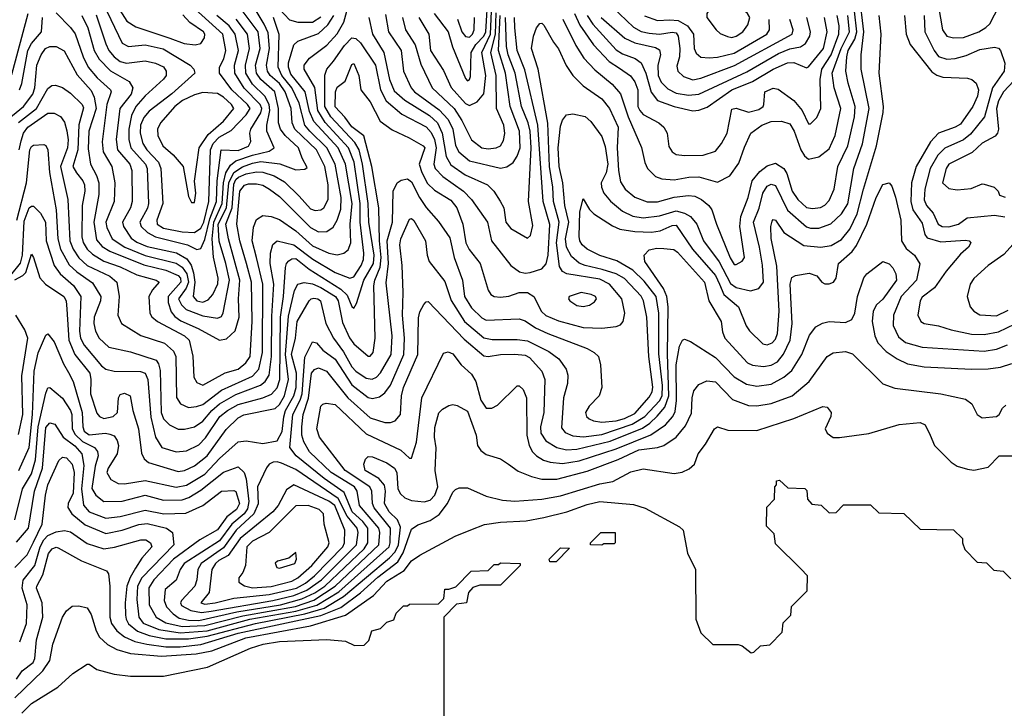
# Model space of a CAD drawing. Extents: x 501367 to 657802, y 482273 to 547541.
# Tile 241 of 256: x 565088 to 569853, y 516674 to 520004. Entities that reach past the tile are written whole.
import ezdxf

# ---------------------------------------------------------------- set-up
doc = ezdxf.new("R2010")
doc.units = 0

msp = doc.modelspace()

# ---------------------------------------------------------------- linework, layer by layer
at = {"layer": '0CON20XD'}
for points in [[(565084.8, 517825), (565134, 517935), (565149.9, 518095), (565159.1, 518305), (565177.5, 518392.5), (565215, 518479.2), (565225, 518484.4), (565255, 518447.3), (565300.1, 518340.1), (565325, 518298.5), (565346.5, 518255), (565391.4, 518105), (565394.1, 518035), (565400.4, 518015), (565425, 517996.6), (565504.2, 518004.2), (565525, 518000.7), (565545, 517991.5), (565560, 517970), (565566.9, 517945), (565560.5, 517905), (565516.5, 517835), (565510.8, 517815), (565530, 517780), (565565, 517760.7), (565595, 517759.5), (565695, 517775.9), (565845, 517743.8), (565895, 517753.8), (565985, 517806.8), (566055, 517882), (566145, 517962.4), (566185, 517967.6), (566265, 517955.3), (566335, 517968.1), (566357.7, 518012.3), (566365.9, 518084.1), (566375.1, 518115), (566415.7, 518185), (566426.1, 518225), (566427.1, 518295), (566404.3, 518385), (566422.7, 518465), (566431.1, 518545), (566488.7, 518645), (566498.1, 518655), (566511.9, 518658.1), (566530.8, 518655), (566543.6, 518645), (566570.4, 518535), (566606.4, 518465), (566655, 518398.6), (566695, 518325.7), (566715, 518304.8), (566765, 518271), (566793.9, 518266.1), (566815, 518276.4), (566835, 518296.5), (566885.2, 518385.2), (566891, 518475), (566861.5, 518731.5), (566873, 518825), (566865.8, 518935), (566892.9, 519025), (566896, 519175), (566915, 519215.7), (566935, 519227.8), (566965, 519234.5), (566985, 519219.6), (567022.3, 519145), (567055, 519095.4), (567115, 519028.2), (567169.6, 518949.6), (567191.1, 518855), (567231.7, 518745), (567240.4, 518665), (567275, 518611.2), (567325, 518563.2), (567345, 518551.8), (567505, 518558), (567535, 518547.8), (567583.9, 518513.9), (567643.4, 518486.6), (567835, 518413.5), (567868.9, 518395), (567889.5, 518375), (567898.5, 518335), (567906, 518225), (567892.9, 518185), (567843.3, 518135), (567825.5, 518105.5), (567831.1, 518085), (567844, 518074), (567865, 518063.8), (567905, 518057.5), (567975, 518064.2), (568015, 518075.5), (568065, 518100.2), (568135, 518179.5), (568149, 518205), (568152.5, 518227.5), (568132.5, 518375), (568123, 518565), (568107, 518645), (568095, 518667.4), (568015, 518752.7), (567975, 518775.4), (567907, 518797), (567824.9, 518814.9), (567795, 518827.6), (567758.8, 518858.8), (567734, 518905), (567729.5, 518945), (567744.9, 519025), (567725.4, 519105), (567717.1, 519215), (567698.3, 519295), (567694.4, 519385), (567705, 519490), (567715, 519518.6), (567735, 519544.4), (567765, 519549.6), (567825, 519536.1), (567851.9, 519511.9), (567905, 519440), (567921.6, 519391.6), (567934.9, 519305), (567926.8, 519263.2), (567902.7, 519215), (567903.4, 519195), (567915, 519165.4), (567946.4, 519126.4), (568005, 519078.1), (568055, 519054.4), (568105, 519046.3), (568185, 519055.5), (568265, 519079.5), (568305, 519069), (568335, 519052.1), (568364.3, 519015), (568396.4, 518935), (568472.8, 518832.8), (568528.3, 518728.3), (568555, 518710), (568625, 518693.9), (568665.2, 518704.8), (568686.7, 518735), (568682.5, 518817.5), (568668.8, 518905), (568639.8, 519025), (568667.1, 519092.9), (568685, 519165.5), (568705, 519200), (568725, 519209.4), (568745, 519202.8), (568803.5, 519083.5), (568895, 519003.4), (568915, 518996.1), (568954.4, 518995.6), (569013.2, 519016.8), (569065, 519065.9), (569095, 519114.4), (569125.1, 519284.9), (569165.9, 519404.1), (569198.6, 519575), (569159.5, 519765), (569159.5, 519835), (569173.2, 519945), (569152.5, 520125)], [(565538.6, 520105), (565607.6, 519997.6), (565650.6, 519970.6), (565814.2, 519915.8), (565885, 519889.8), (565937.9, 519882.1), (565965, 519890), (565983.1, 519916.9), (565984.1, 519935), (565977.5, 519945), (565911.2, 519991.2), (565878.3, 520028.3)], [(567094, 520035), (567161.7, 519945), (567182.6, 519872.6), (567245, 519720), (567255, 519708.9), (567265, 519714.4), (567270.4, 519729.6), (567273, 519845), (567294.9, 519885), (567335, 519925.2), (567343.8, 519945), (567354.9, 520135)], [(569526.8, 520116.8), (569552.8, 519955), (569574.4, 519925), (569606.7, 519916.8), (569655, 519918.3), (569730, 519945), (569764, 519966), (569781.9, 519985), (569827.9, 520072.1)], [(565010, 519505), (565107.4, 519585), (565151.5, 519645), (565161.6, 519675), (565171.1, 519785), (565191.9, 519835), (565213.7, 519865), (565235, 519874.8), (565265, 519875.3), (565303.6, 519853.6), (565367, 519737), (565435, 519661.4), (565449.5, 519629.5), (565458.1, 519575), (565423.4, 519465), (565419.8, 519379.8), (565430.5, 519305), (565460.7, 519250.7), (565472, 519215), (565471, 519159), (565447.6, 519025), (565459.5, 518939.5), (565487.4, 518907.4), (565524.7, 518884.7), (565688.8, 518818.8), (565795, 518792.8), (565855, 518767.4), (565865.8, 518755), (565868.6, 518735), (565807, 518665), (565807, 518637), (565822, 518592), (565839.2, 518569.1), (565867.8, 518547.8), (565951.5, 518511.5), (566055, 518454.8), (566088.6, 518461.4), (566130.4, 518499.6), (566150.3, 518565), (566146.7, 518655), (566154.3, 518745), (566099, 518945), (566086.7, 519015), (566116.1, 519093.9), (566125, 519208.4), (566135, 519230.8), (566147.7, 519242.3), (566185, 519258.5), (566235, 519268), (566265, 519266.6), (566319.3, 519249.3), (566369.9, 519219.9), (566441.4, 519151.4), (566495, 519089.8), (566518.7, 519081.3), (566545, 519084.7), (566559.6, 519095), (566581, 519135), (566580.6, 519205), (566565.7, 519295), (566524.8, 519375), (566420.5, 519475), (566407.4, 519505), (566401.4, 519575), (566373.5, 519655), (566345, 519695.4), (566300.3, 519735), (566287.7, 519755), (566282.6, 519785), (566297.2, 519865), (566290.4, 519940.4), (566272, 519982), (566204, 520095)], [(565075.2, 519034.8), (565121, 519215), (565137.7, 519375), (565145, 519391.5), (565155, 519397.9), (565205, 519400.8), (565215, 519396), (565225.4, 519375), (565232.5, 519265), (565265.2, 519085), (565273.8, 518945), (565286, 518895), (565328.2, 518818.2), (565365, 518784.8), (565441.4, 518731.4), (565481.3, 518665), (565479.4, 518645), (565448.4, 518565), (565446.8, 518535), (565455, 518498), (565473.8, 518465), (565520.1, 518420.1), (565625, 518398.2), (565748.3, 518358.3), (565760.2, 518340.2), (565768, 518308), (565773.3, 518105), (565785, 518073.8), (565813.5, 518045), (565855, 518023.5), (565886.6, 518023.4), (565935, 518034.8), (565975, 518062.4), (566018.4, 518115), (566055, 518146.8), (566135, 518192.1), (566253.4, 518236.6), (566276.7, 518255), (566296.1, 518285), (566307.4, 518375), (566308.8, 518571.2), (566318, 518725), (566300.8, 518825), (566301.5, 518875), (566313.4, 518916.6), (566335, 518934.7), (566415, 518915.2), (566507, 518847), (566615, 518781.5), (566686.4, 518753.6), (566705, 518760.8), (566741.2, 518815), (566752.8, 518845), (566753.9, 518875), (566735.5, 519025), (566736.6, 519115), (566706.9, 519315), (566679.9, 519385), (566566.6, 519506.6), (566530.3, 519565), (566516.1, 519676.1), (566464.6, 519765.4), (566464.7, 519785), (566491.2, 519818.8), (566575, 519881.2), (566625, 519935.3), (566657.3, 519992.7), (566685, 520092.5)], [(565265, 520037.1), (565335, 519965.9), (565356.1, 519936.1), (565395.2, 519825), (565420.2, 519775), (565463.3, 519723.4), (565528.5, 519665), (565531.8, 519655), (565509.7, 519595), (565487.1, 519412.9), (565492.7, 519365), (565534.8, 519295), (565548.9, 519215), (565546.1, 519125), (565504.9, 519025.1), (565509.4, 518999.4), (565535.2, 518945), (565596.7, 518905), (565695, 518864.4), (565845, 518827.2), (565875, 518807.5), (565896.8, 518775), (565905.5, 518735), (565893.8, 518706.2), (565857.2, 518655), (565870.6, 518625), (565893.6, 518603.6), (565975, 518572.2), (566045, 518560.7), (566065, 518569.6), (566073.1, 518586.9), (566103.4, 518745), (566086.5, 518825), (566053.6, 518933.6), (566049.1, 519015), (566089.8, 519095), (566100.9, 519215), (566125.2, 519264.8), (566167.1, 519292.9), (566215, 519311.1), (566255, 519317.8), (566347.2, 519307.2), (566425, 519278.8), (566467.9, 519282.1), (566479.7, 519290.3), (566455.4, 519335), (566438.3, 519385), (566372.5, 519445), (566350.9, 519475), (566341.2, 519505), (566341.4, 519575), (566323.3, 519655), (566254.9, 519714.9), (566233.6, 519745), (566230.2, 519785), (566251.5, 519865), (566242.2, 519945), (566155, 520061.9)], [(565492.4, 520082.4), (565585, 519891.1), (565615, 519874.7), (565695, 519883), (565783.1, 519863.1), (565913.8, 519785), (565930.9, 519765), (565936.5, 519745), (565825, 519646), (565715, 519562.7), (565688.8, 519531.2), (565672.8, 519495), (565670.8, 519455), (565683.8, 519405), (565703.2, 519375), (565759.7, 519315), (565771.7, 519285), (565781.6, 519115), (565751.3, 519035), (565754, 519015), (565785, 518996.9), (565875, 518979.1), (565935, 518975.2), (565965, 518996.3), (565978.9, 519025), (566004.4, 519125), (566011.8, 519375), (566024.1, 519405)], [(566024.1, 519405), (566053.4, 519436.6), (566111.2, 519468.8), (566184, 519545), (566204.4, 519575), (566191.5, 519595), (566114.4, 519665), (566055.8, 519745), (566055.3, 519775), (566075.6, 519814.4), (566086.6, 519855), (566071.9, 519935), (565936.2, 520056.2)], [(566345, 520054.7), (566393.8, 520003.8), (566435, 519992.4), (566505, 519992.7), (566545, 520018.3)], [(567956.2, 520065), (568058.8, 519968.8), (568095, 519947.9), (568135, 519938.5), (568185, 519934.1), (568245, 519944.3), (568265, 519940.5), (568274.8, 519925), (568282.5, 519865), (568280.4, 519825), (568268.9, 519778.9), (568273.2, 519755), (568300.1, 519730.1), (568345, 519714), (568385, 519721.6), (568547.9, 519782.1), (568826.7, 519935), (568831.7, 519955), (568815.2, 520005)], [(568535, 519918.5), (568555, 519924.4), (568587.5, 519945), (568611.1, 519978.9), (568621.2, 520015), (568609.8, 520035), (568574.2, 520065), (568535, 520082.9), (568465, 520073.8), (568427.5, 520055), (568413.1, 520035), (568413.3, 520015), (568458.2, 519955), (568478.4, 519938.4), (568513.3, 519923.3), (568535, 519918.5)], [(565045, 518769.6), (565092.8, 518827.2), (565101.7, 518865), (565110, 519030), (565135, 519094.7), (565145, 519103.1), (565155, 519101.8), (565188.8, 519068.8), (565212.9, 519025), (565216.9, 518935), (565255.1, 518815.1), (565285.1, 518775.1), (565349.3, 518719.3), (565384.1, 518665), (565378.2, 518498.2), (565382.9, 518465), (565400.1, 518430.1), (565485, 518329.8), (565505, 518313.8), (565545, 518305.3), (565673.6, 518303.6), (565695.8, 518295), (565709.2, 518265), (565722.4, 518082.4), (565745.7, 517985.7), (565776.2, 517936.2), (565845, 517913.8), (565895, 517919.3), (565955, 517948.6), (565987.8, 517982.2), (566056.3, 518085), (566093.4, 518115), (566145, 518143.6), (566264.6, 518175.4), (566306.2, 518193.8), (566335, 518224.1), (566348, 518265), (566350.3, 518565), (566365.6, 518665), (566374.5, 518805.5), (566379.8, 518825), (566391.4, 518838.6), (566405, 518848.3), (566425, 518848.9), (566488.4, 518798.4), (566641.8, 518701.8), (566672.7, 518672.7), (566695, 518616.7), (566705, 518608.9), (566718.9, 518631.1), (566753.3, 518745), (566799.9, 518825), (566803.2, 518865), (566778.5, 519025), (566774.5, 519115), (566747.7, 519305), (566730.3, 519375), (566709.8, 519409.8), (566594.1, 519535), (566564.9, 519585), (566564.5, 519735.5), (566575.2, 519765), (566606.9, 519803.1), (566660.8, 519879.2), (566695, 519916), (566715, 519913), (566738.3, 519891.7), (566810.2, 519785), (566833.7, 519665), (566862.5, 519612.5), (566936.7, 519546.7), (567055, 519486.6), (567079.6, 519459.6), (567095.1, 519425.1), (567103.6, 519385), (567091.9, 519305), (567099.1, 519285), (567135.9, 519245.9), (567235.9, 519175.9), (567274.7, 519135), (567352.5, 519025), (567370.7, 518935), (567465, 518816.2), (567507.5, 518785), (567535, 518777.9), (567557.9, 518782.1), (567615, 518800.2), (567636.2, 518823.8), (567646, 518865), (567653.7, 519013.7), (567620.7, 519125), (567595.3, 519495), (567531.9, 519761.9), (567495, 519855.6), (567483.7, 519965), (567482.5, 520015)], [(565050.5, 519739.5), (565129.7, 520035)], [(565065, 518745.8), (565103.5, 518766.5), (565117.7, 518782.3), (565145, 518870), (565155, 518854.2), (565186.2, 518756.2), (565212.7, 518725), (565302, 518665), (565313.2, 518645), (565317.3, 518605), (565325.8, 518455), (565355.2, 518385), (565427.4, 518295), (565433.3, 518265), (565431.8, 518195), (565461.9, 518101.9), (565475.4, 518085.4), (565495, 518075.5), (565540.4, 518085), (565561.2, 518105), (565565.9, 518175), (565575, 518191.8), (565595, 518198), (565623.6, 518185), (565636.6, 518115), (565662.6, 518025), (565677.7, 517907.7), (565690.8, 517880.7), (565712.2, 517862.2), (565855, 517819.8), (565885.6, 517825), (565935, 517846.5), (565995, 517894.4), (566087.5, 518022.5), (566145, 518078.8), (566173.6, 518093.6), (566325, 518124.4), (566345, 518143.1), (566369.5, 518185), (566389.9, 518265), (566375.1, 518384.9), (566388.6, 518571.4), (566418.9, 518695), (566434.3, 518725.7), (566465, 518732.7), (566505, 518726.8), (566545, 518709.9), (566616.9, 518665), (566628.8, 518645), (566650.1, 518540.1), (566685, 518465.4), (566705, 518437.1), (566775, 518376.5), (566785, 518376.5), (566798.8, 518395), (566808.4, 518465), (566802, 518718), (566806.5, 518745), (566832.8, 518807.2), (566837.9, 518855), (566829.3, 518935), (566826.6, 519095), (566792.8, 519295), (566753, 519443), (566695, 519485.6), (566662.4, 519532.4), (566615, 519582.5), (566616.3, 519655), (566625, 519677.5), (566662.9, 519707.1), (566695, 519787.5), (566705, 519792), (566729.5, 519735), (566739.6, 519665), (566785, 519606.4), (566833.1, 519513.1), (566891.4, 519471.4), (566973.5, 519433.5), (567040, 519395), (567048, 519385), (567021.9, 519305), (567034.7, 519264.7), (567062.3, 519212.3), (567095, 519179.3), (567175, 519131.4), (567203.3, 519095), (567232.1, 519015), (567247.6, 518925), (567263.4, 518893.4), (567316.8, 518825), (567355, 518696.7), (567368, 518675), (567385, 518665.6), (567415, 518663.2), (567455, 518668), (567504.8, 518685.2), (567545.5, 518685.5), (567576, 518665), (567613.7, 518593.7), (567633.7, 518573.7), (567695, 518547.6), (567815, 518515.7), (567905, 518512.4), (567975, 518520.5), (567995, 518528.6), (568008.1, 518545), (568017.1, 518585), (568002.4, 518655), (567942.9, 518725), (567895, 518749.9), (567735.9, 518775.9), (567715, 518786.2), (567700.3, 518810.3), (567685.1, 518924.9), (567699.3, 519025), (567671.1, 519125), (567667.5, 519195), (567652, 519295), (567643.8, 519503.8), (567597.9, 519765), (567564.7, 519865), (567574.6, 519925.4), (567588.6, 519965), (567605, 519986), (567615, 519988), (567625, 519978.6), (567670.7, 519895), (567695, 519863.1), (567732.3, 519782.3), (567764.4, 519734.4), (567814.4, 519684.4), (567905, 519620.9), (567942.3, 519575), (567984.3, 519485), (567980, 519385), (567985.2, 519275.2), (567995, 519220.8), (568018.2, 519185), (568065, 519145.3), (568125, 519124.3), (568175, 519123), (568255, 519146.8), (568324.7, 519154.7), (568355, 519150.8), (568387.5, 519135), (568423.6, 519105), (568438.2, 519085), (568459.3, 519015), (568526.8, 518853.2), (568545, 518821.2), (568555, 518820), (568583.8, 518836.2), (568596.2, 518853.8), (568572.2, 519005), (568577.1, 519052.9), (568612.5, 519145), (568632.4, 519225), (568669.5, 519270.5), (568705, 519298.2), (568745, 519310), (568785.3, 519285.3), (568800.4, 519260.4), (568826.4, 519175), (568853.5, 519135), (568895, 519095.8), (568925, 519090.5), (568963.4, 519096.6), (568985, 519106.9), (569005, 519129.5), (569029, 519185), (569047, 519295), (569096.2, 519395), (569128.4, 519535), (569130.8, 519585), (569097.1, 519697.1), (569086.1, 519755), (569091, 519825), (569097.5, 519855), (569129.3, 519910.7), (569138.6, 519945), (569128, 520045)], [(565083, 519507), (565169.4, 519575), (565225, 519671.1), (565244.6, 519685.4), (565262.4, 519687.6), (565295, 519677.1), (565335, 519649.3), (565390, 519595), (565398, 519578), (565374.6, 519495.4), (565370, 519375), (565346, 519295), (565363.1, 519263.1), (565394.7, 519225), (565402.3, 519205), (565402.9, 519175), (565390, 519105), (565389.4, 518955), (565396.2, 518926.2), (565414.5, 518895), (565440.2, 518870.2), (565495, 518835.8), (565575, 518809.5), (565655, 518771.2), (565749.4, 518745), (565763.1, 518735), (565731.5, 518698.5), (565714.1, 518665), (565717.7, 518585), (565728, 518568), (565755.5, 518545), (565886, 518475), (565909.2, 518455), (565926.5, 518376.5), (565931.2, 518275), (565945, 518249.5), (565975, 518237.3), (566083.4, 518296.6), (566145.4, 518315), (566182.6, 518345), (566203.6, 518375), (566213.3, 518545), (566210.3, 518735), (566186.7, 518825), (566153.2, 518935), (566139.8, 519015), (566154.3, 519175), (566175.8, 519204.2), (566195, 519211), (566235, 519211), (566265, 519203.4), (566297.7, 519185), (566345, 519149.5), (566495, 519000), (566535, 518978.9), (566575, 518980), (566605, 519000.5), (566625, 519035.4), (566642.7, 519087.3), (566643.6, 519145), (566614.6, 519305), (566574.9, 519385), (566492, 519465), (566468.9, 519495), (566441.1, 519601.1), (566405.4, 519674.6), (566357.2, 519735), (566339.5, 519775), (566343.5, 519933.5), (566316.3, 520015)], [(565086, 519375), (565095, 519419.1), (565107.1, 519455), (565127.2, 519485), (565225, 519552.6), (565255, 519552.8), (565285.6, 519535.6), (565305, 519508.9), (565317, 519467), (565322.6, 519422.6), (565319.8, 519385), (565286.7, 519295), (565320.8, 519135), (565331, 518935), (565346.8, 518895), (565375, 518853), (565415, 518815.2), (565525, 518763.4), (565559.2, 518735), (565569, 518665), (565562.8, 518575), (565581.2, 518535), (565675, 518476.5), (565789.9, 518439.9), (565832, 518402), (565844.4, 518375), (565846.6, 518176.6), (565866, 518146), (565905, 518129.7), (565943.2, 518133.2), (565975, 518143.7), (566065, 518212.6), (566215, 518279.8), (566246.1, 518313.9), (566264.1, 518395), (566265.1, 518725), (566234, 518854), (566212.9, 518935), (566219.5, 519000.5), (566235, 519038.1), (566265, 519058.2), (566305, 519052), (566345, 519037.5), (566425, 518982.5), (566505, 518911.5), (566585, 518875.2), (566625, 518866.7), (566657.5, 518875), (566678.3, 518891.7), (566690.5, 518925), (566686.8, 519015), (566696.9, 519115), (566664.4, 519305), (566629.7, 519385), (566511.8, 519511.8), (566490.9, 519560.9), (566469.7, 519655), (566400.7, 519740.7), (566389.2, 519775), (566389.1, 519795), (566415, 519882.5), (566435, 519900.8), (566535, 519937.9), (566579.9, 519980.1), (566607.9, 520025)], [(565087.7, 519665), (565098.3, 519695), (565127.4, 519855), (565145, 519888.8), (565193.3, 519945), (565198.7, 520015)], [(565165.6, 517875.6), (565177.9, 518035), (565215, 518198), (565225, 518224.2), (565235, 518225.8), (565295, 518174.6), (565333.6, 518115), (565340.5, 518095), (565343.1, 518025), (565357.7, 517997.7), (565392.4, 517965), (565449.7, 517935), (565465.5, 517915.5), (565468.3, 517895), (565454.1, 517845.9), (565437.2, 517737.2), (565456.4, 517705), (565495, 517673.9), (565585, 517676.3), (565695, 517705.6), (565785, 517680.8), (565875, 517682.7), (565906.2, 517693.8), (565965, 517728.8), (566074, 517816), (566145, 517841.3), (566174.7, 517815), (566184.6, 517784.6), (566197.3, 517675), (566190.7, 517639.3), (566175, 517614.4), (566115.6, 517564.4), (566055, 517484), (565884.4, 517375), (565865.2, 517345), (565846, 517294), (565791.7, 517248.3), (565787.3, 517195), (565798.3, 517165), (565830.3, 517130.3), (565859.9, 517109.9), (565905, 517100.4), (565955, 517099.6), (566138.9, 517141.1), (566350.6, 517175), (566453.6, 517203.6), (566517.3, 517232.7), (566565.1, 517265), (566755.9, 517445), (566773.2, 517475), (566772.6, 517545), (566748.2, 517578.2), (566696.4, 517625), (566658.2, 517718.2), (566562.3, 517785), (566426.1, 517895), (566395.2, 517935), (566409.5, 518095), (566445.9, 518164.1), (566454.9, 518195.1), (566467.6, 518372.4), (566505, 518447.1), (566525, 518441.4), (566555, 518406.2), (566615, 518362.3), (566695, 518237.9), (566775, 518177.4), (566795, 518171.8), (566830.2, 518179.8), (566855, 518199.6), (566882.6, 518237.4), (566947.8, 518385), (566950.7, 518465), (566940.8, 518575), (566944.3, 518685), (566939.8, 518815), (566927.2, 518915), (566932.5, 518945), (566975, 519040.5), (566985, 519043.5), (566995, 519032.5), (567051.5, 518935), (567060, 518865), (567070.4, 518835), (567145, 518737.8), (567175.6, 518645.6), (567240.4, 518545), (567335, 518466.1), (567375, 518457.6), (567495, 518457.5), (567545, 518450.7), (567649.4, 518399.4), (567697.1, 518365), (567732.5, 518315), (567741.1, 518285), (567738.5, 518245), (567720, 518175), (567710.7, 518030.7), (567727.7, 518007.7), (567765, 517992.3), (567817.1, 517987.1), (567905, 517998.6), (568051.6, 518048.4), (568113.8, 518086.2), (568185, 518161.3), (568196.4, 518185), (568198.5, 518235), (568181.2, 518388.8), (568180.7, 518585), (568168.3, 518665), (568110.3, 518740.3), (568055, 518793.8), (567977.8, 518837.8), (567895, 518864.8), (567835, 518894.2), (567810.8, 518915), (567798.8, 518935), (567795.2, 518955.2), (567798.9, 519075), (567815, 519138.8), (567846.2, 519086.2), (567865.8, 519065.8), (567956.7, 519006.7), (567991.8, 518991.8), (568065, 518979.5), (568145, 518977), (568187.1, 518982.9), (568245, 519008.8), (568265, 519010.3), (568344.4, 518895), (568455, 518767.5), (568474.4, 518725.6), (568496, 518676), (568566.4, 518615), (568603.3, 518523.3), (568620, 518500), (568685, 518437.3), (568705, 518432.1), (568729, 518441), (568745, 518459.1), (568755, 518487.1), (568763.8, 518595), (568752.3, 518812.3), (568723.9, 518946.1), (568723.2, 519005), (568729.8, 519030.2), (568735, 519038), (568745, 519034.3), (568785.3, 518975.3), (568882.5, 518912.5), (568965, 518904.3), (569015, 518913), (569065, 518941.6), (569105, 518991.1), (569141.1, 519065), (569171.9, 519185), (569234.1, 519395), (569266.5, 519555), (569267.7, 519585), (569246.7, 519745), (569256.1, 519935), (569246.4, 520025)], [(565388.9, 520025), (565417.6, 519965), (565449.5, 519855), (565472.7, 519812.7), (565527.1, 519757.1), (565618.9, 519705), (565636.4, 519675), (565628.6, 519645), (565573.4, 519575), (565554.5, 519425), (565561.2, 519375), (565621.5, 519305), (565630.6, 519275), (565633.5, 519125), (565625.2, 519095), (565585.7, 519025), (565590.4, 519005), (565627.3, 518947.3), (565655, 518928), (565705, 518908.2), (565847.3, 518877.3), (565897.5, 518847.5), (565917.7, 518817.7), (565930.2, 518780.2), (565936.4, 518735), (565927.3, 518665), (565945, 518645.2), (565975, 518639), (566000.9, 518649.1), (566023.4, 518675), (566047.1, 518727.1)], [(565457.9, 520027.9), (565505, 519887.5), (565520.4, 519855), (565545.7, 519825), (565575, 519802.6), (565605, 519793.7), (565695, 519805.2), (565745, 519794.8), (565785, 519776.7), (565797.6, 519755), (565797.5, 519735), (565785, 519716.9), (565695, 519635.7), (565650.5, 519585), (565629.6, 519540.4), (565616.5, 519475), (565616.9, 519425), (565626.2, 519385), (565697, 519305), (565704.5, 519285), (565711.4, 519115), (565706.3, 519093.7), (565670.4, 519025), (565677, 519005), (565706.6, 518975), (565745.5, 518955), (565900.9, 518915), (565945, 518892.4), (565965, 518897.9), (565985, 518941.8), (566009.3, 519040.7), (566040.2, 519125), (566043.6, 519225), (566063.2, 519375), (566145, 519371.4), (566195, 519393.5), (566206.3, 519415), (566202.3, 519455), (566206.5, 519475), (566255.8, 519554.2), (566260.1, 519575), (566252.8, 519595), (566173.9, 519673.9), (566129.3, 519745), (566128.6, 519785), (566146.6, 519855), (566131.6, 519935), (566101.3, 519975), (566043, 520025)], [(566777.4, 520015), (566796, 519935), (566849.8, 519845), (566877.8, 519715), (566899.9, 519659.9), (566952.6, 519615), (567070.9, 519540.9), (567110.5, 519505), (567133.4, 519455), (567152.6, 519342.6), (567175, 519302.7), (567244.2, 519254.2), (567351.8, 519205), (567382.9, 519175), (567413.8, 519126.2), (567430.9, 519095), (567441.3, 519025), (567465, 518994.6), (567545, 518948), (567559.4, 518960.6), (567571.5, 519008.5), (567550.4, 519125), (567563.8, 519385), (567557.7, 519465), (567548.7, 519505), (567516, 519585), (567486.5, 519745), (567452.6, 519835), (567443.6, 519875), (567439.2, 520015)], [(566859.1, 520029.1), (566872.4, 519945), (566933.6, 519855), (566946.2, 519755), (566982.9, 519675), (566998.9, 519655), (567118.6, 519568.6), (567162, 519522), (567184.6, 519475), (567196.4, 519396.4), (567213.4, 519365), (567265, 519321.7), (567415, 519285.8), (567445, 519292), (567475.9, 519314.1), (567496.3, 519343.7), (567509.7, 519385), (567506.6, 519465), (567461.1, 519585), (567439.3, 519745), (567405.1, 519855), (567412.9, 520025)], [(566941.1, 520015), (566955.2, 519955), (567002, 519882), (567029.6, 519789.6), (567083.9, 519675), (567190.2, 519575), (567227.3, 519517.3), (567275, 519422.9), (567324.5, 519385), (567355, 519379.8), (567394.7, 519385.3), (567415, 519394.5), (567429.9, 519420.1), (567436.5, 519453.5), (567431.7, 519495), (567396.3, 519575), (567393.7, 519735), (567367.5, 519845), (567390.3, 519935), (567393.2, 520036.8)], [(567019.4, 520015), (567068.8, 519935), (567077, 519855), (567138.5, 519758.5), (567175.7, 519675.7), (567245, 519599.6), (567265, 519588.8), (567302.1, 519607.9), (567335, 519645.6), (567343.4, 519735), (567324.6, 519845), (567367.2, 519935), (567371.4, 520045)], [(567206.2, 520006.2), (567228.4, 519945), (567245, 519922.3), (567265, 519920.2), (567280, 519935), (567287.3, 519955), (567289.1, 520015)], [(567716.5, 520006.5), (567779, 519879), (567817.6, 519817.6), (567871.7, 519761.7), (567955, 519692.8), (567995.5, 519645.5), (568033.4, 519535), (568096.8, 519386.8), (568113, 519313), (568126.4, 519285), (568165, 519246.4), (568195, 519234), (568255, 519229.8), (568326.6, 519243.4), (568374.1, 519244.1), (568465, 519218.7), (568525, 519250), (568568.7, 519311.3), (568595, 519388.6), (568626.8, 519455), (568678.8, 519495), (568725, 519512.7), (568775, 519513.8), (568815, 519500.4), (568836, 519465), (568868, 519375), (568886.1, 519346.1), (568905, 519330), (568955, 519340.7), (569005, 519380), (569035, 519444.3), (569061.3, 519575), (569028.9, 519675), (569020.5, 519745), (569062.7, 519865), (569103.3, 519945), (569096.3, 520025)], [(567772.5, 520035), (567798.2, 519978.2), (567865, 519882.5), (567941.5, 519801.5), (567989.9, 519769.9), (568043.3, 519733.3), (568065, 519703.6), (568079.6, 519665), (568079.6, 519585), (568088.3, 519565), (568105.6, 519545.6), (568181.1, 519505), (568205.6, 519485), (568220.6, 519455), (568229.2, 519390.8), (568245.6, 519365), (568265, 519351.8), (568305, 519347.9), (568395, 519349.3), (568455, 519369.1), (568484.8, 519405.2), (568512.1, 519455), (568535, 519571.4), (568555, 519576.2), (568615, 519556.8), (568665, 519570.5), (568685.5, 519585), (568689.5, 519595), (568694.4, 519655), (568735, 519674), (568758.2, 519668.2), (568835, 519612.8), (568875.2, 519565.2), (568905, 519500), (568915, 519500), (568945, 519532), (568964.6, 519575), (568962.1, 519715), (568970.3, 519765), (569015, 519835.2), (569052.7, 519935), (569054.3, 519975), (569044.6, 520025)], [(567834.2, 520025), (567862.3, 519982.3), (567975, 519858.4), (568005, 519839.6), (568066.5, 519816.5), (568095, 519795.8), (568117.6, 519745), (568144, 519654), (568173.9, 519613.9), (568255, 519584), (568345.9, 519564.1), (568375, 519566.5), (568415, 519581.2), (568534.1, 519665), (568633.9, 519706.1), (568735, 519765.9), (568802.9, 519795), (568835, 519797.5), (568895, 519770.8), (568905, 519776), (568977.4, 519865), (568995.2, 519945), (568982.8, 520015)], [(567901.7, 520015), (568017.1, 519915), (568065, 519891.9), (568165, 519869.4), (568185, 519858.9), (568189.8, 519835), (568175.9, 519784.1), (568177.5, 519735), (568192.7, 519702.7), (568225, 519669.7), (568265, 519649.8), (568325, 519639.2), (568375, 519644.8), (568607.5, 519752.5), (568759.9, 519840.1), (568815, 519863.2), (568867.2, 519872.8), (568891.4, 519888.6), (568911.4, 519925), (568915.2, 519945), (568896.5, 520015)], [(568112.4, 520022.4), (568175, 520000.3), (568235, 520003.3), (568275, 520001.1), (568320.5, 519975), (568348.3, 519935), (568352.7, 519865), (568362.1, 519842.1), (568385, 519822.5), (568425, 519820.7), (568465, 519822.7), (568545, 519842), (568704.1, 519935), (568716.9, 519955), (568714.3, 520005)], [(569370.5, 520025), (569378.2, 519935), (569397.8, 519885), (569502.2, 519752.2), (569526, 519736), (569555, 519726.4), (569675, 519721.8), (569695.4, 519715.4), (569716.8, 519696.8), (569728.4, 519665), (569722.3, 519635), (569700.4, 519585), (569640.2, 519499.8), (569615, 519484.3), (569535, 519455.8), (569496, 519414), (569426.3, 519293.7), (569403.5, 519215), (569400.3, 519125), (569410, 519085), (569455, 519020), (569468.8, 518965), (569479.1, 518949.1), (569545, 518930.7), (569665, 518938.8), (569683.3, 518935), (569690, 518925), (569680, 518905), (569640.2, 518869.8), (569571, 518789), (569515, 518707.1), (569455, 518662.5), (569446, 518645), (569434.5, 518575), (569449.4, 518545), (569465, 518534.5), (569535, 518524.6), (569594.7, 518504.7), (569693.6, 518483.6), (569755, 518482.7), (569825, 518494.8), (569905, 518533.7)], [(569465.6, 520025), (569468.8, 519945), (569513.4, 519855), (569535, 519827), (569575, 519813.6), (569615, 519816.8), (569668.1, 519831.9), (569735, 519860.7), (569805, 519871.1), (569825, 519866.3), (569834.7, 519855), (569855.2, 519794.8), (569851.7, 519755), (569795.5, 519674.5), (569756, 519534), (569689.7, 519450.3), (569655, 519424.1), (569565, 519382.6), (569530.3, 519349.7), (569493.5, 519285), (569467.8, 519185), (569465, 519133.8), (569476.1, 519105), (569508.8, 519068.8), (569533.1, 519015), (569551.4, 519005), (569585, 519003.2), (569630.6, 519015), (569673.7, 519046.3), (569805, 519058.8), (569855, 519050.5)], [(566047.1, 518727.1), (566049.5, 518755), (566025.8, 518855.8), (566019.1, 518945), (566027.8, 519025), (566068.7, 519115), (566074.5, 519215), (566086.7, 519263.3), (566109, 519301), (566135, 519321.5), (566215, 519349.7), (566295, 519368.9), (566319.3, 519385), (566284.4, 519465), (566283.7, 519495), (566298.7, 519565), (566294.9, 519595), (566274.4, 519634.4), (566215, 519693.1), (566182.9, 519745), (566181.7, 519785), (566201.1, 519865), (566190.9, 519935), (566136.4, 520006.4)], [(569922.4, 519735), (569849.2, 519655), (569825, 519612.5), (569815.1, 519575), (569824.7, 519474.7), (569819.7, 519455), (569808.6, 519441.4), (569745, 519406.7), (569697.8, 519362.2), (569584.1, 519305), (569571.4, 519285), (569554, 519215), (569585, 519188.5), (569625, 519182.3), (569692.5, 519187.5), (569745, 519210), (569755, 519208.8), (569803.8, 519193.8), (569822.5, 519175), (569830, 519155), (569856.2, 519146.2)], [(565935, 519120), (565940.6, 519165), (565933.9, 519223.9), (565956.6, 519385), (566000.6, 519449.4), (566075, 519512.9), (566124.8, 519575), (566114, 519595), (566075, 519630.4), (566045, 519647), (565975, 519651.7), (565935, 519640.8), (565876.8, 519613.2), (565839, 519585), (565769.4, 519505), (565755.9, 519475), (565757.4, 519445), (565780.3, 519395), (565830.7, 519350.7), (565880, 519295), (565905, 519150), (565920.5, 519120.5), (565935, 519120)], [(568687.6, 518327.6), (568725, 518333), (568755, 518349.3), (568783.7, 518386.3), (568817.1, 518455), (568825.7, 518535), (568816.2, 518725), (568825, 518757.5), (568842.2, 518767.8), (568908.5, 518778.5), (568945, 518765.5), (568970, 518735), (568985, 518726.4), (569005, 518726.2), (569026.5, 518735), (569038.8, 518755), (569050.4, 518825), (569117.1, 518882.9), (569137.8, 518912.2), (569188.1, 519015), (569232.6, 519145), (569265, 519207.8), (569295, 519215.8), (569308.5, 519198.5), (569326.5, 519146.5), (569351.7, 519035), (569355.6, 518935), (569378, 518898), (569418.2, 518865), (569443.5, 518823.5), (569428.1, 518745), (569353.7, 518665), (569316, 518575), (569314.7, 518525), (569340.5, 518470.5), (569375, 518443.1), (569455, 518421.2), (569755, 518401.6), (569815, 518411.6), (569867.3, 518432.7)], [(569910, 518935), (569850.9, 518869.1), (569775, 518815.3), (569705, 518752.7), (569687.5, 518725), (569673.3, 518665), (569687.9, 518615), (569705.6, 518595), (569735, 518577.8), (569815, 518573), (569870.8, 518599.2)], [(565072.7, 517477.3), (565130.8, 517545), (565160.9, 517725), (565198.7, 517835), (565215, 518032.5), (565235, 518054), (565258.1, 518048.1), (565299.3, 517985), (565355, 517943), (565389.1, 517905), (565398.9, 517848.9), (565388.2, 517735), (565397.4, 517657.4), (565425, 517624.4), (565505, 517593.6), (565575, 517601.2), (565695, 517631.9), (565785.2, 517614.8), (565891.9, 517618.1), (565975, 517655.2), (566065, 517724.7), (566125, 517727.9), (566135, 517723.5), (566152.5, 517665), (566137.4, 517635), (566090.3, 517599.7), (566045, 517537.8), (565960.8, 517489.2), (565833.4, 517395), (565737, 517295), (565713.1, 517256.9), (565715.2, 517175), (565748.6, 517115), (565795, 517086.9), (565875, 517069.2), (565985, 517074), (566168.2, 517121.8), (566423.3, 517166.7), (566512.5, 517197.5), (566615.1, 517264.9), (566826.9, 517465), (566831, 517525), (566826.5, 517545), (566732.2, 517655), (566721.4, 517725), (566708.3, 517745), (566594.8, 517815), (566491.3, 517915), (566462.7, 517962.7), (566454.2, 517995), (566453, 518035), (566460.9, 518095), (566485.4, 518174.6), (566501.1, 518295), (566515, 518313), (566535, 518320.3), (566572.4, 518305), (566676.1, 518176.1), (566785, 518079), (566855, 518056.8), (566883, 518057), (566905, 518064.6), (566930.6, 518095), (566935.2, 518185), (566945.5, 518225), (567015.5, 518384.5), (567017.8, 518562.2), (567025, 518591.4), (567043.5, 518626.5), (567055, 518639.5), (567065, 518640.9), (567239.5, 518459.5), (567335, 518378.9), (567355, 518375.3), (567415, 518385.2), (567485, 518387.1), (567535, 518381.7), (567555, 518370.5), (567615.3, 518305), (567628.8, 518265), (567624.4, 518105), (567608.2, 518035), (567610.3, 518005), (567635, 517968.1), (567687.5, 517935), (567735, 517924.5), (567785, 517926.9), (567945, 517966.2), (568101.7, 518028.3), (568137.6, 518052.4), (568172.8, 518087.2), (568209.7, 518130.3), (568229.6, 518185), (568222.2, 518387.8), (568226.8, 518615), (568220.2, 518665), (568203.8, 518703.8), (568112.5, 518835), (568109.7, 518865), (568135, 518891.2), (568170.8, 518899.2), (568205, 518898.5), (568253.2, 518893.2), (568270.8, 518880.8), (568402.2, 518735), (568422.4, 518645), (568483.2, 518545), (568488.9, 518495), (568500, 518465), (568610, 518345), (568635, 518333.6), (568687.6, 518327.6)], [(565064.8, 517355.2), (565125, 517416), (565155, 517477.6), (565197.5, 517565), (565213, 517705), (565225, 517754.5), (565277.7, 517872.3), (565295, 517888.2), (565315, 517885.3), (565342.6, 517855), (565352.6, 517815), (565346.5, 517715), (565323.6, 517665), (565322, 517645), (565340, 517615), (565405, 517561.3), (565505, 517520.2), (565585, 517535.5), (565665, 517563.8), (565705, 517568.5), (565799.4, 517545), (565827.5, 517525), (565834.8, 517465), (565678.7, 517305), (565658.5, 517265), (565655, 517200), (565664.5, 517115), (565686, 517086), (565762.3, 517055), (565865, 517038.8), (565995, 517049.1), (566202.1, 517105), (566425, 517144.6), (566526.6, 517173.4), (566632.2, 517237.8), (566875.6, 517455), (566881.5, 517475), (566881.9, 517545), (566803.6, 517643.6), (566795.4, 517665), (566791.8, 517725), (566782.3, 517745), (566662.7, 517825), (566538.9, 517985), (566526.2, 518025), (566545, 518136), (566555, 518145.7), (566570.9, 518149.1), (566615, 518144.1), (566765, 518001.4), (566932, 517922), (566975, 517884.3), (566985, 517884), (567008.3, 517961.7), (567034.7, 518175.3), (567139.1, 518390.9), (567162.2, 518397.8), (567185, 518388.2), (567225, 518335.6), (567275, 518290.5), (567295.3, 518255), (567320.2, 518165), (567345, 518125.5), (567373.6, 518126.4), (567399.6, 518140.4), (567495, 518233.8), (567505, 518233.8), (567525, 518216.2), (567540.4, 518175), (567541.6, 517995), (567553.7, 517945), (567569.4, 517915), (567588.5, 517895), (567622.2, 517875), (567656, 517865), (567715, 517858.2), (567795, 517870.6), (567975, 517928.9), (568143.1, 517996.9), (568212.6, 518045), (568249, 518085), (568260.8, 518109.2), (568266.5, 518163.4), (568264.4, 518335.6), (568281.1, 518425), (568295, 518453.8), (568305, 518458.8), (568335, 518447.5), (568455, 518371.2), (568545, 518278), (568605, 518242.2), (568655, 518231.9), (568725, 518242), (568785.5, 518275), (568825, 518307.7), (568872.3, 518385), (568910.7, 518479.3), (568940.6, 518519.4), (568972.9, 518537.1), (569004.7, 518545.3), (569085, 518540.6), (569115.4, 518554.6), (569130, 518585), (569142.7, 518665), (569173.2, 518756.8), (569187.8, 518775), (569265, 518834.3), (569295, 518823.1), (569313.7, 518803.7), (569327.8, 518775), (569331.4, 518745), (569265, 518652.9), (569234.4, 518625), (569217.3, 518595), (569213.3, 518545), (569225.8, 518475), (569241, 518441), (569280.2, 518400.2), (569333.9, 518363.9), (569385, 518340.3), (569465, 518325.7), (569693.8, 518313.8), (569775, 518315.2), (569835, 518323.8), (569888.6, 518341.4)], [(567815, 518616.7), (567845, 518623.8), (567870.1, 518639.9), (567880, 518655), (567874.4, 518665), (567854.4, 518675), (567805, 518684.3), (567746.9, 518665), (567743.5, 518655), (567751.1, 518645), (567785, 518622.5), (567815, 518616.7)], [(565082.5, 517997.6), (565103.5, 518095), (565098.7, 518281.3), (565128.1, 518465), (565113.8, 518503.8), (565070.4, 518575)], [(567453.1, 517855), (567500.6, 517820.6), (567564.8, 517794.8), (567615, 517781.6), (567687, 517783), (567835, 517820.9), (567985, 517877.7), (568084.8, 517924.8), (568175, 517934.8), (568205.2, 517944.8), (568265.2, 517984.8), (568309.5, 518040.5), (568339, 518101), (568342.3, 518175), (568351, 518209), (568375, 518240), (568412.6, 518257.4), (568455, 518253.5), (568537.2, 518167.2), (568615, 518138.3), (568655, 518136.5), (568725, 518148.1), (568826.2, 518185), (568908, 518255), (568995, 518375.5), (569025, 518393.3), (569085, 518399.5), (569118.2, 518388.2), (569265, 518242.9), (569322.9, 518222.9), (569545, 518195.4), (569665, 518168.5), (569696.2, 518146.2), (569721.8, 518095), (569745, 518078.8), (569815, 518085.5), (569828.5, 518095), (569844.6, 518125.4), (569860, 518140)], [(565073.7, 516815), (565100.7, 516855), (565154.4, 516895), (565161.7, 516915), (565170.3, 517005), (565200, 517115), (565197.9, 517185), (565170, 517255), (565171.1, 517265), (565199.9, 517320.1), (565227.5, 517422.5), (565245, 517445.4), (565265, 517453.1), (565275, 517450.8), (565387.5, 517387.5), (565509.3, 517339.3), (565517.5, 517325), (565524.7, 517265), (565524, 517115), (565532.6, 517085), (565558.9, 517048.9), (565595, 517019.4), (565645, 516997.8), (565703.9, 516983.9), (565795, 516971.3), (565865, 516972.1), (565965, 516983.6), (566145, 517037), (566545, 517122.9), (566641.8, 517161.8), (566737.4, 517232.6), (566821.5, 517308.5), (566917.4, 517382.6), (566944.6, 517425.4), (566985, 517540.4), (567015, 517562.1), (567075, 517582.9), (567118.2, 517611.8), (567158.5, 517665), (567185, 517720), (567197, 517733), (567215, 517740.8), (567255, 517740.6), (567345, 517699.5), (567425, 517680), (567485, 517676.2), (567615, 517685.3), (567705, 517702.2), (567895, 517760.2), (567958.3, 517771.7), (568045, 517818.2), (568105, 517831.8), (568255, 517809.4), (568293.2, 517816.8), (568327.6, 517832.4), (568354, 517855), (568370.8, 517905), (568407.6, 517952.4), (568450.8, 518025), (568465, 518036), (568515, 518019.2), (568655, 518018.5), (568834.6, 518075.4), (568975, 518134.2), (568995, 518131.2), (569014.2, 518105), (569012.5, 518085), (568986, 518025), (568996, 518005), (569025, 517984.2), (569055, 517983.1), (569197.4, 518002.6), (569343.4, 518046.6), (569445, 518055.6), (569470, 518045), (569493.6, 517995), (569515.5, 517945.5), (569596, 517865), (569625, 517845.7), (569675, 517830), (569705, 517825.8), (569775, 517840), (569827.5, 517895), (569890, 517895)], [(565088.4, 516995), (565121.2, 517085), (565124.7, 517175), (565100.7, 517255), (565105.8, 517294.2), (565161.2, 517365), (565187.1, 517455), (565205, 517488.8), (565225, 517510), (565265, 517527.4), (565305, 517533.9), (565335, 517527), (565415, 517471.7), (565495, 517446), (565546.9, 517453.1), (565675, 517489.4), (565698.7, 517488.7), (565721.2, 517475), (565727.3, 517455), (565680.1, 517399.9), (565648.3, 517351.7), (565622.5, 517307.5), (565606.7, 517265), (565599.2, 517185), (565600.7, 517125), (565603, 517105), (565615, 517083.4), (565658, 517048), (565715, 517027), (565795, 517010.9), (565905, 517009.5), (565995, 517022.3), (566228.8, 517085), (566468.7, 517131.3), (566561.6, 517158.4), (566655.4, 517214.6), (566878.2, 517401.8), (566905, 517431.3), (566920.8, 517465), (566930.8, 517550.8), (566917.2, 517585), (566875.9, 517625), (566853.9, 517665), (566859, 517725), (566852.9, 517752.9), (566825.7, 517785.7), (566759.7, 517825), (566754, 517855), (566760.9, 517879.1), (566775, 517892.7), (566795, 517891.1), (566865, 517860.7), (566902.5, 517835), (566913.5, 517815), (566917.5, 517735), (566930.9, 517710.9), (566952.1, 517692.1), (566985, 517678.6), (567045, 517672.7), (567075, 517681.5), (567097.2, 517705), (567110.9, 517745), (567099.3, 517825), (567103.9, 517933.9), (567095.7, 517985), (567097.9, 518032.1), (567117.2, 518102.8), (567135, 518121.3), (567165, 518138.9), (567185, 518143.9), (567205, 518138.9), (567255, 518111.5), (567297.8, 517995), (567303.1, 517945), (567320.2, 517920.2), (567345, 517901.5), (567415, 517880.5), (567453.1, 517855)], [(565064.6, 517585.4), (565102.3, 517735), (565145, 517807.5), (565165.6, 517875.6)], [(565967.5, 517137.5), (566015, 517144), (566313.9, 517195), (566415, 517219.3), (566477.9, 517245), (566548.7, 517295), (566718.7, 517465), (566726.2, 517525), (566721.8, 517545), (566673.3, 517603.3), (566629.6, 517689.6), (566425, 517828.6), (566355, 517860.2), (566335, 517866.6), (566315, 517864.1), (566295.7, 517854.3), (566282.3, 517837.7), (566239.2, 517745), (566242.6, 517662.6), (566222, 517615), (566135.9, 517535), (566075, 517450.3), (565966.7, 517375), (565950.6, 517345), (565945.6, 517295), (565935.7, 517265), (565871, 517195), (565866.9, 517185), (565872.1, 517172.1), (565916.9, 517146.9), (565967.5, 517137.5)], [(565064.5, 516725.5), (565199.8, 516855), (565234.8, 516905), (565248.7, 516985), (565295.7, 517114.3), (565314.2, 517145.8), (565341.8, 517168.2), (565375, 517170.5), (565415, 517159.5), (565435, 517128.1), (565459.2, 517049.2), (565475, 517018.2), (565512.9, 516982.9), (565558.7, 516958.7), (565625, 516939.8), (565775, 516925.9), (565942.6, 516937.4), (566017.4, 516952.6), (566182.3, 517015), (566495, 517073.8), (566665.1, 517124.9), (566800, 517220), (566865, 517289.5), (566949.6, 517340.4), (566985, 517387.7), (567024.8, 517415.2), (567195, 517506.2), (567271.9, 517538.1), (567337.6, 517562.4), (567415, 517574.3), (567539.1, 517580.9), (567625, 517597.6), (567736.2, 517623.8), (567835, 517659.8), (567895, 517674.4), (568059.1, 517659.1), (568115, 517641.6), (568281.1, 517551.1), (568298, 517535), (568320, 517425), (568358.8, 517345), (568360, 517105), (568385, 517040), (568442.5, 516982.5), (568565, 516982.5), (568585, 516976.7), (568627, 516943), (568640, 516945), (568673, 516977), (568718.3, 516981.7), (568778.3, 517041.7), (568783, 517087), (568820, 517125), (568823, 517167), (568898.3, 517241.7), (568900, 517315), (568868.3, 517348.3), (568745, 517470), (568738.3, 517518.3), (568702.5, 517555), (568703, 517647), (568740, 517685), (568742.5, 517745), (568750, 517755), (568750, 517775), (568765, 517777.5), (568805, 517740), (568887, 517737), (568897, 517727), (568900, 517685), (568921.7, 517661.7), (568967, 517657), (569005, 517620), (569038.3, 517621.7), (569075, 517657.5), (569205, 517657.5), (569245, 517620), (569367, 517617), (569445, 517540), (569607, 517537), (569650, 517495), (569650, 517475), (569661.7, 517441.7), (569721.7, 517381.7), (569767, 517377), (569801.7, 517341.7), (569847, 517337), (569885, 517300)], [(565985, 517177.5), (566035, 517184.3), (566125, 517206.7), (566295, 517224.6), (566428, 517255), (566470.6, 517279.4), (566514.9, 517315), (566652.3, 517455), (566660.2, 517475), (566661.7, 517535), (566613.3, 517655), (566585, 517675.7), (566415, 517754.4), (566379, 517731), (566338.6, 517655), (566313.2, 517625), (566155, 517495.2), (566097.3, 517412.7), (566051.7, 517388.3), (566035.5, 517375), (566017.7, 517345), (566005.6, 517234.4), (565964.6, 517185), (565985, 517177.5)], [(566215, 517256.7), (566305, 517263.5), (566405, 517289.2), (566435, 517304.6), (566502, 517365), (566580, 517455), (566585.2, 517475), (566562, 517565), (566558, 517615), (566537.3, 517635), (566485, 517655.2), (566425, 517653.2), (566295.2, 517524.8), (566215, 517481.8), (566187.3, 517455), (566180.5, 517365), (566168.3, 517331.7), (566148.5, 517305), (566149.4, 517285), (566176.2, 517266.2), (566215, 517256.7)], [(567905, 517462.5), (567850, 517465), (567850, 517475), (567900, 517525), (567970, 517525), (567970, 517475), (567965, 517470), (567915, 517470), (567905, 517462.5)], [(567685, 517382.5), (567653, 517383), (567650, 517395), (567705, 517450), (567748.3, 517448.3), (567685, 517382.5)], [(566345, 517352.2), (566419.1, 517375), (566428.5, 517395), (566425, 517427.5), (566390.4, 517399.6), (566336.2, 517385), (566323.9, 517376.1), (566332.5, 517355), (566345, 517352.2)], [(565098.7, 516651.3), (565145, 516698.2), (565273, 516777), (565345, 516842), (565415, 516888), (565425, 516888), (565461.3, 516861.3), (565545, 516840), (565625, 516830), (565785, 516829.1), (565997.4, 516872.6), (566205.8, 516965), (566265.8, 516985), (566345, 516996.8), (566575, 517007.5), (566665, 516998.8), (566708.3, 516978.3), (566755, 516980), (566778.3, 517001.7), (566791.7, 517048.3), (566835, 517060), (566865, 517090), (566898.3, 517101.7), (566910, 517135), (566945, 517170), (566965, 517170), (566975, 517177.5), (567115, 517180), (567140, 517205), (567145, 517250), (567165, 517250), (567198.3, 517261.7), (567273, 517337), (567355, 517340), (567385, 517370), (567405, 517370), (567415, 517377.5), (567510, 517375), (567510, 517365), (567415, 517270), (567315, 517270), (567281.7, 517258.3), (567260, 517235), (567250, 517185), (567201.7, 517178.3), (567140, 517115), (567140, 516605)]]:
    msp.add_lwpolyline(points, dxfattribs=at)

doc.saveas('drawing.dxf')
